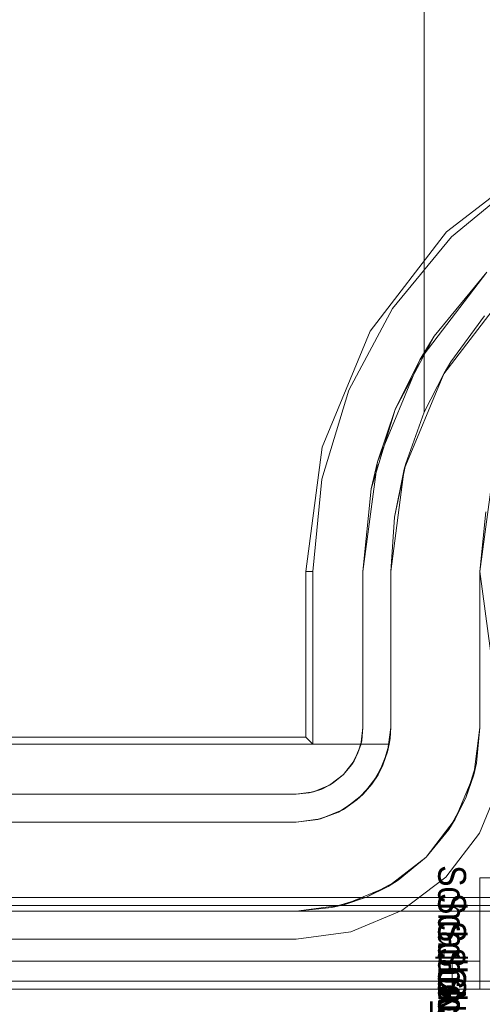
# Model space of a CAD drawing. Extents: x -620 to 300, y 62 to 1112.
# Tile 73 of 235: x -155.88 to -155.714, y 267.207 to 267.56. Entities that reach past the tile are written whole.
import ezdxf

# ---------------------------------------------------------------- set-up
doc = ezdxf.new("R2010")
doc.units = 0
doc.layers.get('0').update_dxf_attribs({"lineweight": 13})
doc.layers.add('AM_6', color=2, linetype='Continuous', lineweight=35, true_color=0xffff00)
doc.styles.get("Standard").update_dxf_attribs({"font": 'ARIALN.TTF'})

# ---------------------------------------------------------------- blocks, each defined once
blk = doc.blocks.new('Blockreferenz-A06CPVISL0')
at = {"color": 251, "linetype": 'ByBlock', "lineweight": -2, "ltscale": 0.13, "true_color": 0x636363}
for p, q in [((-155.69101, 267.51152), (-155.72674, 267.4841)), ((-155.69919, 267.50345), (-155.72495, 267.48231)), ((-155.72674, 267.4841), (-155.75416, 267.44837)), ((-155.72495, 267.48231), (-155.74609, 267.45655)), ((-155.73638, 267.4381), (-155.71222, 267.46959)), ((-155.71222, 267.46959), (-155.73113, 267.44655)), ((-155.74609, 267.45655), (-155.7618, 267.42716)), ((-155.75416, 267.44837), (-155.77139, 267.40676)), ((-155.74517, 267.42027), (-155.73113, 267.44655)), ((-155.73113, 267.44655), (-155.73638, 267.4381)), ((-155.75156, 267.40145), (-155.73638, 267.4381)), ((-155.73638, 267.4381), (-155.74517, 267.42027)), ((-155.7618, 267.42716), (-155.77148, 267.39527)), ((-155.75382, 267.39176), (-155.74517, 267.42027)), ((-155.74517, 267.42027), (-155.75156, 267.40145)), ((-155.77139, 267.40676), (-155.77727, 267.3621)), ((-155.75674, 267.3621), (-155.75156, 267.40145)), ((-155.75156, 267.40145), (-155.75382, 267.39176)), ((-155.77148, 267.39527), (-155.77474, 267.3621)), ((-155.75382, 267.39176), (-155.75674, 267.3621)), ((-155.71099, 267.39057), (-155.71474, 267.3621)), ((-155.77727, 267.3621), (-155.77727, 267.30264)), ((-155.77727, 267.3621), (-155.77474, 267.3621)), ((-155.77474, 267.3621), (-155.77474, 267.3001)), ((-155.75674, 267.3621), (-155.75674, 267.3061)), ((-155.75674, 267.3061), (-155.75674, 267.3621)), ((-155.75674, 267.3621), (-155.75674, 267.3621)), ((-155.71474, 267.3621), (-155.71099, 267.33363)), ((-155.75674, 267.3061), (-155.75756, 267.29989)), ((-155.7572, 267.30142), (-155.75674, 267.3061)), ((-155.75674, 267.3061), (-155.7572, 267.30142)), ((-155.75674, 267.3061), (-155.75674, 267.3061)), ((-155.77727, 267.30264), (-157.73221, 267.30264)), ((-155.77727, 267.30264), (-155.77474, 267.3001)), ((-155.77474, 267.3001), (-157.73474, 267.3001)), ((-155.75756, 267.29989), (-155.75996, 267.2941)), ((-155.7572, 267.30142), (-155.75857, 267.29692)), ((-155.75857, 267.29692), (-155.75756, 267.29989)), ((-155.75756, 267.29989), (-155.7572, 267.30142)), ((-155.75857, 267.29692), (-155.76079, 267.29277)), ((-155.75996, 267.2941), (-155.75857, 267.29692)), ((-155.75996, 267.2941), (-155.76377, 267.28913)), ((-155.76377, 267.28913), (-155.76079, 267.29277)), ((-155.76079, 267.29277), (-155.76377, 267.28913)), ((-155.76079, 267.29277), (-155.75996, 267.2941)), ((-155.76377, 267.28913), (-155.76874, 267.28532)), ((-155.76741, 267.28615), (-155.76377, 267.28913)), ((-155.76377, 267.28913), (-155.76741, 267.28615)), ((-155.76874, 267.28532), (-155.77453, 267.28292)), ((-155.76741, 267.28615), (-155.77156, 267.28393)), ((-155.77156, 267.28393), (-155.76874, 267.28532)), ((-155.76874, 267.28532), (-155.76741, 267.28615)), ((-155.71492, 267.2681), (-155.70733, 267.28643)), ((-155.70733, 267.28643), (-155.71492, 267.2681)), ((-155.78074, 267.2821), (-157.72874, 267.2821)), ((-157.72874, 267.2821), (-155.78074, 267.2821)), ((-155.77453, 267.28292), (-155.78074, 267.2821)), ((-155.78074, 267.2821), (-155.77606, 267.28257)), ((-155.77606, 267.28257), (-155.78074, 267.2821)), ((-155.78074, 267.2821), (-155.78074, 267.2821)), ((-155.77156, 267.28393), (-155.77606, 267.28257)), ((-155.77606, 267.28257), (-155.77453, 267.28292)), ((-155.77453, 267.28292), (-155.77156, 267.28393)), ((-155.727, 267.25236), (-155.71492, 267.2681)), ((-155.71492, 267.2681), (-155.727, 267.25236)), ((-155.74274, 267.24029), (-155.727, 267.25236)), ((-155.727, 267.25236), (-155.74274, 267.24029)), ((-155.60474, 267.24499), (-157.90474, 267.24499)), ((-155.76107, 267.23269), (-155.74274, 267.24029)), ((-155.74274, 267.24029), (-155.76107, 267.23269)), ((-155.78074, 267.2301), (-155.76107, 267.23269)), ((-155.76107, 267.23269), (-155.78074, 267.2301)), ((-157.72874, 267.2301), (-155.78074, 267.2301)), ((-155.78074, 267.2301), (-157.72874, 267.2301)), ((-155.78074, 267.2301), (-155.78074, 267.2301)), ((-155.60474, 267.21499), (-157.90474, 267.21499)), ((-157.90474, 267.2121), (-155.60474, 267.2121))]:
    blk.add_line(p, q, dxfattribs=at)
blk = doc.blocks.new('Blockreferenz-A06CPVJ0L0')
at = {"color": 9, "linetype": 'ByBlock', "lineweight": -2, "ltscale": 0.13, "true_color": 0xc1c9c4}
for p, q in [((-155.73474, 267.41924), (-155.73474, 267.6321)), ((-155.73474, 267.6321), (-155.73474, 267.43737)), ((-155.72772, 267.4331), (-155.70515, 267.46251)), ((-155.71305, 267.45394), (-155.72515, 267.43737)), ((-155.73474, 267.43737), (-155.73474, 267.41924)), ((-155.72515, 267.43737), (-155.72763, 267.43325)), ((-155.73474, 267.41924), (-155.72763, 267.43325)), ((-155.72763, 267.43325), (-155.72772, 267.4331)), ((-155.7419, 267.39886), (-155.72772, 267.4331)), ((-155.72772, 267.4331), (-155.73474, 267.41924)), ((-155.74137, 267.40081), (-155.73474, 267.41924)), ((-155.73474, 267.41924), (-155.74137, 267.40081)), ((-155.73474, 267.41924), (-155.73474, 267.41924)), ((-155.74674, 267.3621), (-155.7419, 267.39886)), ((-155.74539, 267.38164), (-155.74137, 267.40081)), ((-155.7419, 267.39886), (-155.74539, 267.38164)), ((-155.74137, 267.40081), (-155.7419, 267.39886)), ((-155.71474, 267.3621), (-155.71099, 267.39057)), ((-155.74674, 267.3621), (-155.74539, 267.38164)), ((-155.74539, 267.38164), (-155.74674, 267.3621)), ((-155.71263, 267.38356), (-155.71474, 267.3621)), ((-155.74674, 267.3061), (-155.74674, 267.3621)), ((-155.74674, 267.3621), (-155.74674, 267.3061)), ((-155.74674, 267.3621), (-155.74674, 267.3621)), ((-155.71474, 267.3061), (-155.71474, 267.3621)), ((-155.71474, 267.3621), (-155.71474, 267.34221)), ((-155.71474, 267.3621), (-155.71474, 267.3621)), ((-155.71474, 267.34221), (-155.71474, 267.32307)), ((-155.71474, 267.32307), (-155.71474, 267.3061)), ((-155.74674, 267.3061), (-155.7479, 267.2973)), ((-155.7468, 267.3041), (-155.74674, 267.3061)), ((-155.74674, 267.3061), (-155.74674, 267.3061)), ((-155.71699, 267.28902), (-155.71474, 267.3061)), ((-155.71601, 267.29323), (-155.71474, 267.3061)), ((-155.71474, 267.3061), (-155.71601, 267.29323)), ((-155.71474, 267.3061), (-155.71474, 267.3061)), ((-155.74698, 267.30209), (-155.7468, 267.3041)), ((-156.48974, 267.3001), (-155.74753, 267.3001)), ((-155.74728, 267.3001), (-156.48974, 267.3001)), ((-155.74956, 267.29256), (-155.74728, 267.3001)), ((-155.7479, 267.2973), (-155.74728, 267.3001)), ((-155.74728, 267.3001), (-155.74773, 267.2986)), ((-155.74753, 267.3001), (-155.74728, 267.3001)), ((-155.74728, 267.3001), (-155.74698, 267.30209)), ((-155.74728, 267.3001), (-155.74728, 267.3001)), ((-155.7479, 267.2973), (-155.7513, 267.2891)), ((-155.74956, 267.29256), (-155.7479, 267.2973)), ((-155.74872, 267.29533), (-155.74956, 267.29256)), ((-155.74773, 267.2986), (-155.74872, 267.29533)), ((-155.7513, 267.2891), (-155.74956, 267.29256)), ((-155.74956, 267.29256), (-155.75064, 267.2907)), ((-155.71601, 267.29323), (-155.71977, 267.28085)), ((-155.71699, 267.28902), (-155.71601, 267.29323)), ((-155.7513, 267.2891), (-155.7567, 267.28206)), ((-155.75351, 267.28575), (-155.7513, 267.2891)), ((-155.75064, 267.2907), (-155.75238, 267.28769)), ((-155.72359, 267.2731), (-155.71699, 267.28902)), ((-155.71977, 267.28085), (-155.71699, 267.28902)), ((-155.7567, 267.28206), (-155.75351, 267.28575)), ((-155.75351, 267.28575), (-155.75543, 267.28372)), ((-155.75238, 267.28769), (-155.75351, 267.28575)), ((-155.7567, 267.28206), (-155.76374, 267.27666)), ((-155.75893, 267.28003), (-155.7567, 267.28206)), ((-155.75779, 267.28123), (-155.75893, 267.28003)), ((-155.75543, 267.28372), (-155.75779, 267.28123)), ((-155.76188, 267.27809), (-155.7646, 267.2763)), ((-155.76374, 267.27666), (-155.75893, 267.28003)), ((-155.75893, 267.28003), (-155.76188, 267.27809)), ((-155.71977, 267.28085), (-155.72587, 267.26944)), ((-155.72359, 267.2731), (-155.71977, 267.28085)), ((-155.76982, 267.27414), (-155.77241, 267.2732)), ((-155.76374, 267.27666), (-155.77194, 267.27326)), ((-155.77194, 267.27326), (-155.76551, 267.27571)), ((-155.76551, 267.27571), (-155.76982, 267.27414)), ((-155.76551, 267.27571), (-155.76374, 267.27666)), ((-155.7646, 267.2763), (-155.76551, 267.27571)), ((-155.78074, 267.2721), (-157.72874, 267.2721)), ((-156.48974, 267.2721), (-155.78074, 267.2721)), ((-155.77194, 267.27326), (-155.78074, 267.2721)), ((-155.78074, 267.2721), (-155.77292, 267.27302)), ((-155.78074, 267.2721), (-155.78074, 267.2721)), ((-155.77292, 267.27302), (-155.77194, 267.27326)), ((-155.77241, 267.2732), (-155.77292, 267.27302)), ((-155.73407, 267.25944), (-155.72359, 267.2731)), ((-155.72587, 267.26944), (-155.72359, 267.2731)), ((-155.73407, 267.25944), (-155.72587, 267.26944)), ((-155.72587, 267.26944), (-155.73407, 267.25944)), ((-155.74774, 267.24895), (-155.73407, 267.25944)), ((-155.74408, 267.25123), (-155.73407, 267.25944)), ((-155.73407, 267.25944), (-155.74408, 267.25123)), ((-155.74408, 267.25123), (-155.75549, 267.24513)), ((-155.74774, 267.24895), (-155.74408, 267.25123)), ((-155.71474, 267.2521), (-155.71474, 267.2221)), ((-155.70698, 267.2521), (-155.71474, 267.2521)), ((-155.71474, 267.2521), (-155.71474, 267.2521)), ((-155.71474, 267.2521), (-155.71474, 267.2221)), ((-155.71474, 267.2521), (-155.70698, 267.2521)), ((-155.76366, 267.24235), (-155.74774, 267.24895)), ((-155.75549, 267.24513), (-155.74774, 267.24895)), ((-155.78074, 267.2401), (-155.76366, 267.24235)), ((-155.75549, 267.24513), (-155.76787, 267.24137)), ((-155.76787, 267.24137), (-155.76366, 267.24235)), ((-155.76366, 267.24235), (-155.75549, 267.24513)), ((-155.60474, 267.2401), (-157.90474, 267.2401)), ((-157.72874, 267.2401), (-155.78074, 267.2401)), ((-155.60474, 267.2421), (-156.45474, 267.2421)), ((-155.78074, 267.2401), (-155.76787, 267.24137)), ((-155.76787, 267.24137), (-155.78074, 267.2401)), ((-155.78074, 267.2401), (-155.60474, 267.2401)), ((-155.78074, 267.2401), (-155.78074, 267.2401)), ((-155.72474, 267.2221), (-157.78474, 267.2221)), ((-155.72474, 267.2221), (-157.78474, 267.2221)), ((-155.71474, 267.2221), (-156.75474, 267.2221)), ((-155.71474, 267.2221), (-156.75474, 267.2221)), ((-155.72474, 267.2221), (-155.72474, 267.2171)), ((-155.72279, 267.2221), (-155.72474, 267.2221)), ((-155.72279, 267.2221), (-155.72474, 267.2221)), ((-155.72474, 267.2221), (-155.72474, 267.2171)), ((-155.72092, 267.2221), (-155.72279, 267.2221)), ((-155.72092, 267.2221), (-155.72279, 267.2221)), ((-155.71919, 267.2221), (-155.72092, 267.2221)), ((-155.71919, 267.2221), (-155.72092, 267.2221)), ((-155.71767, 267.2221), (-155.71919, 267.2221)), ((-155.71767, 267.2221), (-155.71919, 267.2221)), ((-155.71643, 267.2221), (-155.71767, 267.2221)), ((-155.71643, 267.2221), (-155.71767, 267.2221)), ((-155.7155, 267.2221), (-155.71643, 267.2221)), ((-155.7155, 267.2221), (-155.71643, 267.2221)), ((-155.71494, 267.2221), (-155.7155, 267.2221)), ((-155.71494, 267.2221), (-155.7155, 267.2221)), ((-155.71474, 267.2221), (-155.71494, 267.2221)), ((-155.71474, 267.2221), (-155.71494, 267.2221)), ((-155.71474, 267.2171), (-155.71474, 267.2221)), ((-155.71474, 267.2121), (-155.71474, 267.2221)), ((-155.71474, 267.2221), (-155.71474, 267.2221)), ((-155.71474, 267.2221), (-155.71474, 267.2221)), ((-155.71474, 267.2221), (-155.71474, 267.2221)), ((-155.71474, 267.2221), (-155.71474, 267.2221)), ((-155.71474, 267.2221), (-155.71474, 267.2221)), ((-155.71474, 267.2221), (-155.71474, 267.2221)), ((-155.71474, 267.2221), (-155.71474, 267.2171)), ((-155.71474, 267.2121), (-155.71474, 267.2221)), ((-155.72474, 267.2171), (-155.72474, 267.2121)), ((-155.72474, 267.2171), (-155.72474, 267.2121)), ((-155.71474, 267.2121), (-155.71474, 267.2171)), ((-155.71474, 267.2171), (-155.71474, 267.2121)), ((-157.90474, 267.2121), (-155.60474, 267.2121)), ((-157.90474, 267.2121), (-155.60474, 267.2121)), ((-157.78474, 267.2121), (-155.72474, 267.2121)), ((-155.72474, 267.2121), (-157.78474, 267.2121)), ((-156.75474, 267.2121), (-155.71474, 267.2121)), ((-155.71474, 267.2121), (-156.75474, 267.2121)), ((-155.72474, 267.2121), (-155.72215, 267.2121)), ((-155.72215, 267.2121), (-155.72474, 267.2121)), ((-155.72215, 267.2121), (-155.71974, 267.2121)), ((-155.71974, 267.2121), (-155.72215, 267.2121)), ((-155.71974, 267.2121), (-155.71767, 267.2121)), ((-155.71767, 267.2121), (-155.71974, 267.2121)), ((-155.71767, 267.2121), (-155.71608, 267.2121)), ((-155.71608, 267.2121), (-155.71767, 267.2121)), ((-155.71608, 267.2121), (-155.71508, 267.2121)), ((-155.71508, 267.2121), (-155.71608, 267.2121)), ((-155.71508, 267.2121), (-155.71474, 267.2121)), ((-155.71474, 267.2121), (-155.71508, 267.2121)), ((-155.71474, 267.2121), (-155.70698, 267.2121)), ((-155.71474, 267.2121), (-155.71474, 267.2121)), ((-155.70698, 267.2121), (-155.71474, 267.2121))]:
    blk.add_line(p, q, dxfattribs=at)
blk = doc.blocks.new('Blockreferenz-A06CPVJAL0')
at = {"layer": 'AM_6', "char_height": 0.01, "attachment_point": 1, "rotation": 270}
for s, insert in [('{\\fArial Narrow;Schraube_TK34mm-schwarz}', (-155.71974, 267.25658)), ('{\\fArial Narrow;Schraube_TK34mm-schwarz}', (-155.71974, 267.24658)), ('{\\fArial Narrow;Schraube_TK34mm-schwarz}', (-155.71974, 267.23658)), ('{\\fArial Narrow;$CNSORDERNO.}', (-155.71974, 267.22668)), ('{\\fArial Narrow;Schraube_TK34mm-schwarz}', (-155.71974, 267.21658))]:
    blk.add_mtext(s, dxfattribs=dict(at, insert=insert))

msp = doc.modelspace()

# ---------------------------------------------------------------- block references
at = {"ltscale": 0.13}
for name in ['Blockreferenz-A06CPVISL0', 'Blockreferenz-A06CPVJ0L0', 'Blockreferenz-A06CPVJAL0']:
    msp.add_blockref(name, (0, 0), dxfattribs=at)

doc.saveas('drawing.dxf')
